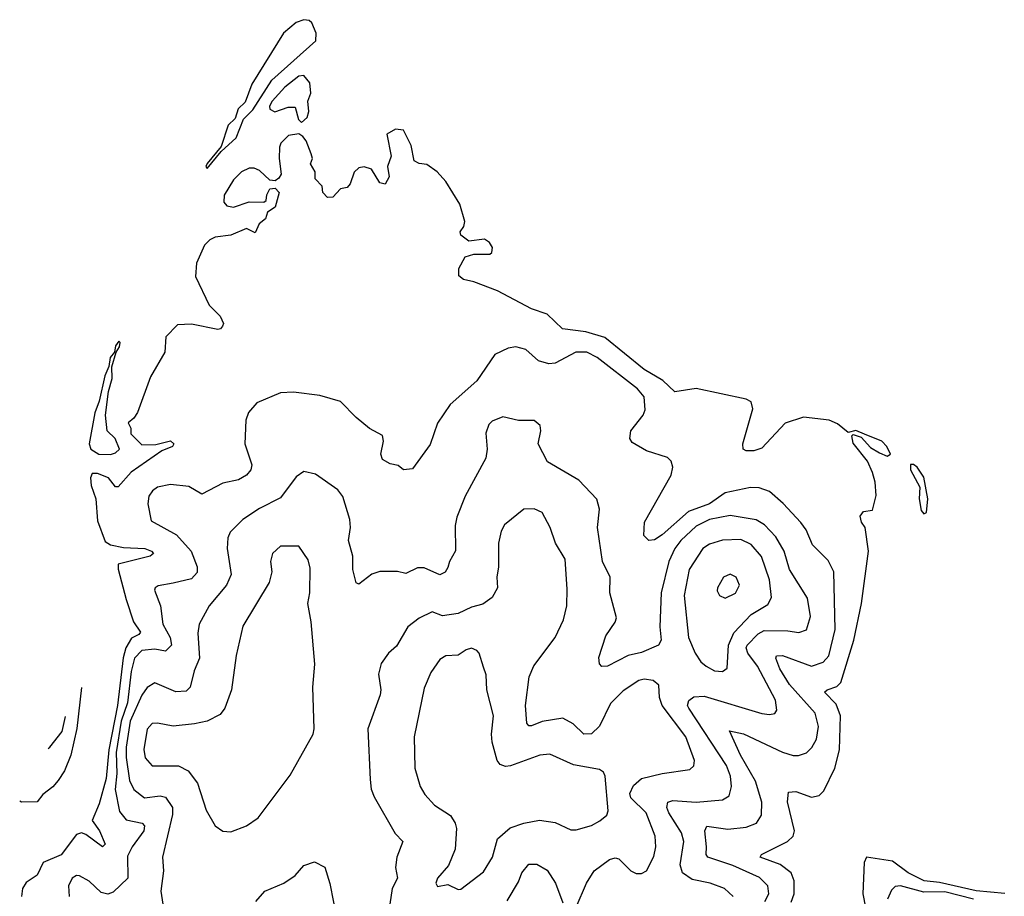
# Model space of a CAD drawing. Extents: x 2133461 to 2293071, y 753526 to 916327.
# Tile 194 of 256: x 2148628 to 2152392, y 882785 to 886136. Entities that reach past the tile are written whole.
import ezdxf

# ---------------------------------------------------------------- set-up
doc = ezdxf.new("R2010")
doc.units = 0

msp = doc.modelspace()

# ---------------------------------------------------------------- linework, layer by layer
at = {"layer": '0CON10XD'}
for points in [[(2149345, 885567.5), (2149398, 885632), (2149455.6, 885684.4), (2149483.9, 885756.1), (2149518.8, 885791.2), (2149592, 885905), (2149760, 886055), (2149761.2, 886085), (2149745, 886123.8), (2149735, 886132.9), (2149715, 886136), (2149685, 886125.9), (2149636.5, 886085), (2149515, 885889.1), (2149489.5, 885820.5), (2149463.9, 885795), (2149451.5, 885758.5), (2149425, 885732.9), (2149398.3, 885651.7), (2149345, 885586.2), (2149340, 885575), (2149345, 885567.5)], [(2149705, 885743.3), (2149727.3, 885762.7), (2149734, 885785), (2149730, 885825), (2149741.2, 885855), (2149737.1, 885895), (2149715, 885923.3), (2149695, 885920), (2149641.7, 885878.3), (2149593.3, 885825), (2149583.3, 885805), (2149583.8, 885793.8), (2149603.8, 885783.8), (2149655, 885802), (2149681.2, 885801.2), (2149694.1, 885754.1), (2149705, 885743.3)], [(2151744.7, 883275.3), (2151762.8, 883345), (2151766.7, 883475), (2151750.2, 883520.2), (2151705.6, 883565), (2151715.8, 883575), (2151752.8, 883587.2), (2151767.2, 883602.8), (2151817.2, 883765), (2151846.9, 883905), (2151872.9, 884105), (2151860, 884195), (2151846.7, 884215), (2151841.7, 884238.3), (2151854.1, 884255.9), (2151888.3, 884261.7), (2151902.7, 884317.3), (2151898.6, 884368.6), (2151888.6, 884405), (2151869.1, 884449.1), (2151815, 884517.5), (2151810, 884545), (2151815, 884550), (2151845, 884540), (2151880.5, 884500.5), (2151915, 884480), (2151945, 884467.5), (2151957.5, 884475), (2151943.3, 884505), (2151924, 884525), (2151858.3, 884551.7), (2151825, 884565.7), (2151795, 884557.5), (2151755, 884591.2), (2151722.5, 884605), (2151625, 884616.7), (2151555, 884593.8), (2151465, 884498.5), (2151435, 884488.5), (2151405, 884487.5), (2151394.2, 884495), (2151392.2, 884515), (2151431.5, 884648.5), (2151424.5, 884675), (2151405.6, 884685), (2151215, 884726.3), (2151133.3, 884713.3), (2151086.4, 884756.4), (2151015, 884798.7), (2150865, 884921.5), (2150792.8, 884942.8), (2150703.9, 884953.9), (2150645, 885010.4), (2150585, 885030.8), (2150455, 885099.6), (2150365, 885134), (2150325, 885142.5), (2150306.4, 885156.4), (2150306.7, 885185), (2150330.8, 885229.2), (2150365, 885239.2), (2150425, 885240), (2150433.6, 885246.4), (2150436.2, 885265), (2150423.8, 885285), (2150405, 885297.5), (2150345, 885290), (2150315, 885312.5), (2150312.5, 885325), (2150326.7, 885345), (2150330, 885365), (2150310.3, 885430.3), (2150257.4, 885517.4), (2150224.3, 885555), (2150185, 885582.9), (2150155, 885586.9), (2150136.5, 885596.5), (2150124.6, 885655), (2150095, 885714), (2150065, 885717.5), (2150031.2, 885698.8), (2150048, 885615), (2150033.8, 885575), (2150041.2, 885535), (2150025, 885507.5), (2150005, 885512.5), (2149972.5, 885565), (2149945, 885573.8), (2149925, 885570), (2149906.4, 885553.6), (2149891.7, 885508.3), (2149880, 885495), (2149855, 885490), (2149825, 885457.5), (2149805, 885456.7), (2149787.5, 885475), (2149785, 885500), (2149758.3, 885528.3), (2149757.5, 885555), (2149740, 885585), (2149747.5, 885605), (2149743, 885623), (2149723.6, 885673.6), (2149710, 885690), (2149695, 885700), (2149656.1, 885693.9), (2149626.2, 885663.8), (2149621.7, 885648.3), (2149620, 885605), (2149627.5, 885545), (2149619.3, 885530.7), (2149605, 885520), (2149585, 885522.5), (2149545, 885560), (2149525, 885568.8), (2149505, 885568.8), (2149476.7, 885555), (2149445, 885523.8), (2149410, 885465), (2149408.8, 885438.8), (2149420, 885425), (2149445, 885419.2), (2149505, 885440), (2149561.7, 885438.3), (2149570, 885445), (2149573, 885467), (2149585, 885490), (2149605, 885492.5), (2149620, 885475), (2149605, 885420), (2149575, 885400), (2149567.5, 885375), (2149544.2, 885355.8), (2149528.3, 885321.7), (2149495, 885337.5), (2149435, 885312), (2149375, 885304.2), (2149355, 885294.2), (2149335, 885273.8), (2149303.8, 885205), (2149300, 885155), (2149352, 885045), (2149395, 885002.5), (2149406.7, 884975), (2149403.3, 884965), (2149396.1, 884953.9), (2149385, 884951.2), (2149285, 884972.5), (2149230.8, 884969.2), (2149186.4, 884923.6), (2149182.5, 884865), (2149128.6, 884771.4), (2149078.8, 884635), (2149065, 884612.5), (2149042.5, 884595), (2149052.5, 884575), (2149053, 884553), (2149095, 884511.2), (2149148.3, 884511.7), (2149205, 884526.7), (2149217.5, 884515), (2149212.5, 884505), (2149171.7, 884488.3), (2149053.9, 884406.1), (2149005, 884350), (2148995, 884350), (2148967.5, 884385), (2148925, 884401.1), (2148905, 884402), (2148898.5, 884385), (2148901.2, 884355), (2148918.9, 884305), (2148925, 884220), (2148955, 884141.5), (2148975, 884128.2), (2149025, 884118.5), (2149106.7, 884115), (2149132.5, 884105), (2149140, 884095), (2149127.5, 884085), (2149004.5, 884055), (2149004.3, 884035.7), (2149035, 883920), (2149063.8, 883835), (2149090, 883795), (2149083.9, 883786.1), (2149055, 883772.5), (2149033.5, 883735), (2149023.5, 883696.5), (2149001.6, 883515), (2148969, 883345), (2148958.3, 883235), (2148931.8, 883138.2), (2148905.4, 883075), (2148933.4, 883035), (2148954.4, 882985), (2148945, 882973.8), (2148881.2, 883021.2), (2148865, 883027.6), (2148845, 883021.7), (2148786.3, 882943.7), (2148718.4, 882915), (2148695, 882866.1), (2148652.3, 882837.7), (2148638.8, 882815), (2148634.6, 882785)], [(2148975, 884473.6), (2148995, 884480), (2149010, 884495), (2148992.5, 884535), (2148962.5, 884565), (2148956, 884625), (2148968, 884715), (2148982, 884765), (2148980.7, 884809.3), (2148997.5, 884865), (2149010, 884885), (2149011.7, 884901.7), (2149006.7, 884906.7), (2148995, 884890), (2148990, 884865), (2148974.3, 884845), (2148969.3, 884810.7), (2148953.5, 884775), (2148932.2, 884677.8), (2148915, 884633.3), (2148894.1, 884515), (2148900.5, 884495), (2148930.8, 884475), (2148975, 884473.6)], [(2151476.4, 882765), (2151492.5, 882795), (2151488.2, 882825), (2151456.6, 882856.6), (2151355, 882903), (2151258.9, 882935), (2151252.9, 882945), (2151253.4, 882975), (2151247.3, 883035), (2151255, 883053.3), (2151335, 883041.4), (2151405, 883049.4), (2151444.8, 883065.2), (2151464.7, 883095.3), (2151465.9, 883145), (2151441.1, 883225), (2151383.6, 883325), (2151342.1, 883417.9), (2151395, 883406.5), (2151545, 883335.9), (2151585, 883323.9), (2151605.9, 883324.1), (2151635.7, 883334.3), (2151656.4, 883353.6), (2151674.4, 883385.6), (2151682.2, 883435), (2151669.7, 883485), (2151571.7, 883595), (2151534, 883655), (2151519.6, 883695), (2151521.9, 883705), (2151545, 883706.3), (2151655, 883665.3), (2151699.8, 883680.2), (2151721.1, 883705), (2151745.6, 883805), (2151740.3, 884025), (2151718.8, 884068.8), (2151659.1, 884129.1), (2151635, 884185.8), (2151614.7, 884214.7), (2151547.3, 884287.3), (2151495, 884332.7), (2151455, 884346.9), (2151421.5, 884348.5), (2151325, 884328.1), (2151265, 884285.2), (2151185, 884256.6), (2151085, 884167.3), (2151055, 884147.3), (2151033.3, 884145), (2151014, 884165), (2151016.9, 884215), (2151118.6, 884395), (2151125.8, 884425), (2151118.9, 884448.9), (2151105, 884462), (2151025, 884487.5), (2150970, 884520), (2150960.4, 884535), (2150964.5, 884565), (2151011.2, 884625), (2151019.5, 884645), (2151015.8, 884695), (2150990, 884725), (2150835.5, 884845), (2150795.8, 884865), (2150754.4, 884865.6), (2150675, 884823.4), (2150650.6, 884820.6), (2150612.2, 884832.2), (2150563.8, 884875), (2150525.4, 884885.4), (2150495, 884881.1), (2150444.1, 884855.9), (2150375.3, 884755), (2150273.9, 884665), (2150225.8, 884594.2), (2150197.6, 884512.4), (2150130.5, 884419.5), (2150095.9, 884415.9), (2150075, 884432), (2150045, 884438.6), (2150014.7, 884454.7), (2150008.2, 884475), (2150019.4, 884525), (2150015, 884546.7), (2149965, 884573.8), (2149914, 884615), (2149855, 884677.1), (2149775, 884700), (2149675, 884712), (2149625, 884710), (2149535, 884671.4), (2149502.9, 884635), (2149492.9, 884605), (2149489.2, 884515), (2149516, 884435), (2149511.5, 884415), (2149495, 884394.5), (2149465, 884377.5), (2149405, 884364.6), (2149325, 884321.8), (2149275, 884351.2), (2149205, 884360), (2149155, 884348.9), (2149135.2, 884334.8), (2149122.1, 884315), (2149117.5, 884285), (2149131, 884221), (2149227.3, 884167.3), (2149283.2, 884105), (2149307.2, 884045), (2149307.1, 884022.9), (2149285, 883998.7), (2149215, 883982.7), (2149157.8, 883972.2), (2149145.8, 883965), (2149143.1, 883955), (2149166.2, 883895), (2149175.9, 883825), (2149203.2, 883775), (2149208.6, 883745), (2149185, 883722.8), (2149145, 883730), (2149095, 883724.8), (2149067.5, 883695), (2149053.9, 883645), (2149040.1, 883525), (2149016, 883455), (2148997, 883335), (2148998.9, 883255), (2148993.1, 883193.1), (2149009.5, 883109.5), (2149035, 883077.8), (2149096.7, 883065), (2149105.3, 883055), (2149102.1, 883035), (2149058.2, 882975), (2149040.7, 882939.3), (2149042.1, 882855), (2148985, 882801.5), (2148965, 882793.8), (2148939.8, 882799.8), (2148893.8, 882843.8), (2148856.6, 882863.4), (2148845, 882864.6), (2148828.2, 882855), (2148815.3, 882825), (2148816.8, 882785)], [(2151356.2, 882785), (2151322.9, 882815), (2151268, 882835), (2151199.3, 882849.3), (2151162.3, 882875), (2151152.9, 882905), (2151167.8, 882995), (2151158.2, 883028.2), (2151109.7, 883105), (2151102.5, 883125), (2151106.7, 883145), (2151125, 883151.2), (2151215, 883145.7), (2151315, 883153.5), (2151340.5, 883169.5), (2151350, 883205), (2151345.3, 883245), (2151330.4, 883285), (2151185.8, 883505), (2151181.8, 883515), (2151185.8, 883534.2), (2151205, 883548), (2151245, 883550.4), (2151465, 883484.1), (2151495, 883480), (2151515.4, 883484.6), (2151523.1, 883496.9), (2151517.5, 883535), (2151449.5, 883665), (2151412.3, 883715), (2151406, 883735), (2151409.4, 883745), (2151451, 883789), (2151475, 883801), (2151565, 883799.7), (2151606.8, 883793.2), (2151636.4, 883803.6), (2151651.8, 883855), (2151640, 883925), (2151571.3, 884035), (2151550.5, 884105), (2151518.9, 884158.9), (2151475.4, 884205), (2151444.3, 884224.3), (2151345, 884240.4), (2151265, 884225.2), (2151215, 884199.8), (2151155.6, 884145), (2151133.2, 884115), (2151109.8, 884065), (2151080, 883945), (2151075.7, 883815.7), (2151080, 883765), (2151070.6, 883745), (2151005, 883717.8), (2150954, 883706), (2150875, 883664.4), (2150854.3, 883664.3), (2150844.4, 883674.4), (2150842.1, 883697.9), (2150869.3, 883780.7), (2150905, 883832.9), (2150909.6, 883849.6), (2150884.2, 883945), (2150885.3, 884005), (2150856.2, 884065), (2150837.7, 884195), (2150844.4, 884265), (2150835, 884303.3), (2150766.4, 884376.4), (2150645.5, 884445.5), (2150610, 884515), (2150620, 884565), (2150617.5, 884585), (2150595, 884604.3), (2150535, 884604.2), (2150475, 884618), (2150435, 884601.2), (2150421.2, 884588.8), (2150410, 884555), (2150415.8, 884495), (2150409.8, 884460.2), (2150331.1, 884315), (2150299.4, 884235), (2150293.1, 884203.1), (2150294.4, 884105.6), (2150270.8, 884065), (2150265, 884042.5), (2150255, 884023.8), (2150235, 884014.2), (2150175, 884040.6), (2150148.9, 884041.1), (2150105, 884019.4), (2150072.7, 884027.3), (2150005, 884026.2), (2149975, 884016.2), (2149925, 883978.8), (2149915, 883983.3), (2149901.5, 884035), (2149901.8, 884085), (2149884.6, 884145), (2149893.2, 884195), (2149890.3, 884225), (2149862.9, 884312.9), (2149845, 884338.9), (2149758.6, 884398.6), (2149715, 884408.8), (2149685, 884388.8), (2149625, 884308.2), (2149545, 884268.2), (2149480.6, 884225), (2149432.4, 884177.6), (2149423.6, 884155), (2149420.9, 884115), (2149436.1, 884015), (2149418.2, 883975), (2149352.3, 883895), (2149314.3, 883825.7), (2149309.3, 883790.7), (2149315.3, 883695), (2149295, 883646.9), (2149280.4, 883585), (2149265, 883570), (2149225, 883566.9), (2149145, 883601.2), (2149115, 883582.9), (2149095, 883554.5), (2149050.5, 883455), (2149035.1, 883355), (2149035, 883316.2), (2149048.4, 883228.4), (2149064, 883194), (2149105, 883162.1), (2149165, 883168.9), (2149185, 883164.7), (2149212.1, 883125), (2149212.3, 883097.7), (2149174.6, 882935), (2149177.6, 882882.4), (2149167.9, 882805), (2149182.5, 882705)], [(2152085, 884247.5), (2152095, 884252.5), (2152100, 884305), (2152085, 884387.5), (2152058.8, 884425), (2152045, 884435.8), (2152033.6, 884436.4), (2152033.3, 884415), (2152069.3, 884349.3), (2152067.5, 884305), (2152075, 884260), (2152085, 884247.5)], [(2150755, 882743.3), (2150794.6, 882835), (2150825, 882883.1), (2150883.6, 882926.4), (2150905, 882932.7), (2150919, 882929), (2150965, 882883.3), (2150985, 882872.5), (2151005, 882871.9), (2151025, 882882.5), (2151052.9, 882937.1), (2151060.7, 882975), (2151058.2, 883015), (2151022.6, 883105), (2150965, 883162), (2150961.3, 883178.7), (2150975, 883208.8), (2151004.8, 883235.2), (2151085, 883254.3), (2151189.8, 883270.2), (2151205.4, 883284.6), (2151208.2, 883305), (2151175.3, 883395), (2151084.8, 883515), (2151074.1, 883545), (2151072.2, 883592.2), (2151050.4, 883610.4), (2151015.3, 883615.3), (2150995, 883610), (2150935, 883571.3), (2150887.2, 883522.8), (2150844.7, 883435.3), (2150813.9, 883406.1), (2150785, 883405.5), (2150744.4, 883445), (2150705, 883466.2), (2150625, 883452.9), (2150585, 883437.1), (2150575, 883437.5), (2150566.6, 883446.6), (2150562.2, 883515), (2150576.4, 883623.6), (2150594.3, 883665.7), (2150675.5, 883775), (2150707.4, 883842.6), (2150720, 883895), (2150721.1, 883958.9), (2150713.8, 884073.8), (2150676.7, 884135), (2150656.2, 884195), (2150625, 884252.9), (2150595, 884266.2), (2150555, 884265.5), (2150482, 884205), (2150468.7, 884181.3), (2150459.2, 884135), (2150459.2, 884045), (2150452.2, 884005), (2150455.4, 883965), (2150435, 883926.9), (2150398.5, 883901.5), (2150355, 883890.4), (2150305, 883866.3), (2150245, 883857.3), (2150205, 883872.2), (2150155, 883848.8), (2150112.2, 883815), (2150068.8, 883741.2), (2150037.8, 883715), (2150009.6, 883675), (2149999.5, 883635), (2150009.1, 883575), (2150006.7, 883555), (2149959.4, 883425), (2149967.9, 883232.1), (2149972.2, 883195), (2149983.3, 883165), (2150063.1, 883025), (2150092.9, 882995), (2150070, 882935), (2150065.4, 882895.4), (2150072.7, 882855), (2150052.2, 882815), (2150043.6, 882755)], [(2149435, 883032), (2149495.6, 883054.4), (2149539.2, 883085), (2149661.8, 883248.2), (2149750, 883405), (2149754.4, 883425.6), (2149748.8, 883585), (2149756.8, 883673.2), (2149742.5, 883835), (2149730, 883905), (2149737.3, 883945), (2149739.1, 884039.1), (2149731.2, 884071.2), (2149695, 884123.8), (2149625, 884123.3), (2149594.4, 884095), (2149586.9, 884065), (2149591.5, 884025), (2149581.8, 883985), (2149481.5, 883818.5), (2149455.5, 883705.5), (2149437.3, 883575), (2149412.9, 883505), (2149395, 883480), (2149345, 883454.7), (2149295.9, 883444.1), (2149215, 883436), (2149155, 883447.7), (2149135, 883445.4), (2149115.4, 883424.6), (2149103.2, 883346.8), (2149107.7, 883315), (2149135, 883283.8), (2149235, 883284), (2149272.3, 883265), (2149307.7, 883217.7), (2149341.1, 883115), (2149376, 883055), (2149405, 883034), (2149435, 883032)], [(2151315, 883644.5), (2151332.4, 883657.6), (2151337.8, 883745), (2151358.2, 883791.8), (2151425, 883862.5), (2151488.9, 883901.1), (2151502.4, 883927.6), (2151494.8, 883994.8), (2151463.8, 884083.8), (2151425, 884130.3), (2151385, 884148.6), (2151315, 884146.2), (2151265, 884131.1), (2151239.6, 884115), (2151187.6, 884035), (2151168.4, 883935), (2151185.7, 883775), (2151210, 883715), (2151231.9, 883681.9), (2151252.5, 883665), (2151285, 883647.5), (2151315, 883644.5)], [(2151325, 883924.4), (2151365, 883944.4), (2151380, 883975), (2151367.5, 884005), (2151345, 884016.7), (2151318.6, 884005), (2151295.6, 883965), (2151295, 883952.5), (2151304.2, 883935), (2151325, 883924.4)], [(2150305, 882811.9), (2150315, 882812.9), (2150401.3, 882878.7), (2150435.4, 882935), (2150455.3, 883004.7), (2150502.9, 883047.1), (2150555, 883065.5), (2150615, 883076.7), (2150675, 883066.9), (2150735, 883038.9), (2150755, 883038.9), (2150813.6, 883056.4), (2150846.4, 883073.6), (2150872.5, 883095), (2150878.2, 883111.8), (2150867.1, 883245), (2150860.3, 883260.3), (2150845, 883270.6), (2150745, 883288.4), (2150655, 883328), (2150616.7, 883325), (2150505, 883284.4), (2150485, 883281.5), (2150465, 883288.6), (2150454.2, 883304.2), (2150434.2, 883374.2), (2150431.8, 883405), (2150439.6, 883475), (2150414.5, 883575), (2150412.1, 883632.1), (2150401.1, 883661.1), (2150384.4, 883715), (2150375.4, 883725.4), (2150355, 883733.3), (2150335, 883727.8), (2150305, 883706.5), (2150257.5, 883705), (2150235, 883690), (2150199.5, 883640.5), (2150175, 883581.2), (2150136.8, 883395), (2150138.5, 883275), (2150159.1, 883205), (2150177.3, 883175), (2150214.1, 883134.1), (2150274.6, 883094.6), (2150293.1, 883065), (2150298.1, 883045), (2150293.5, 882965), (2150266.9, 882903.1), (2150226, 882855), (2150218.8, 882835), (2150225, 882823.3), (2150265, 882830.5), (2150305, 882811.9)], [(2148863.8, 883583.1), (2148846.8, 883426.8), (2148823.9, 883325), (2148798.9, 883265), (2148775, 883227.5), (2148755, 883203.2), (2148716.1, 883175), (2148695, 883146.2), (2148635, 883145.2), (2148628.1, 883149.5)], [(2148736.9, 883349.8), (2148743.3, 883355), (2148790.8, 883415), (2148803.4, 883472)], [(2151577.5, 882762.5), (2151588.6, 882795), (2151589.7, 882845), (2151577.9, 882875), (2151535, 882907.1), (2151459.2, 882935), (2151464.2, 882945), (2151563.1, 882995), (2151585.5, 883015), (2151590, 883035), (2151563.8, 883146.2), (2151567.1, 883182.9), (2151595, 883186.2), (2151655, 883164.5), (2151685, 883170), (2151702, 883188), (2151744.7, 883275.3)], [(2149530.8, 882765), (2149565, 882805.6), (2149638, 882835), (2149680.8, 882865), (2149715, 882902.5), (2149755, 882917.5), (2149795, 882896.7), (2149814.2, 882834.2), (2149841.7, 882691.7)], [(2152395, 882796.5), (2152285, 882806.7), (2152145, 882838.6), (2152085.6, 882845), (2152025.1, 882875.1), (2151965, 882920.1), (2151865.4, 882934.6), (2151856.2, 882915), (2151851, 882795), (2151879.8, 882650.2)], [(2150492.2, 882767.8), (2150535, 882840.8), (2150547.5, 882875), (2150575, 882907.9), (2150605, 882908.5), (2150645.3, 882885.3), (2150676.4, 882835), (2150705, 882760)], [(2152275, 882774), (2152165, 882802.2), (2152085, 882800.7), (2151995.2, 882824.8), (2151975, 882822.5), (2151960.7, 882809.3), (2151945.3, 882775)]]:
    msp.add_lwpolyline(points, dxfattribs=at)

doc.saveas('drawing.dxf')
